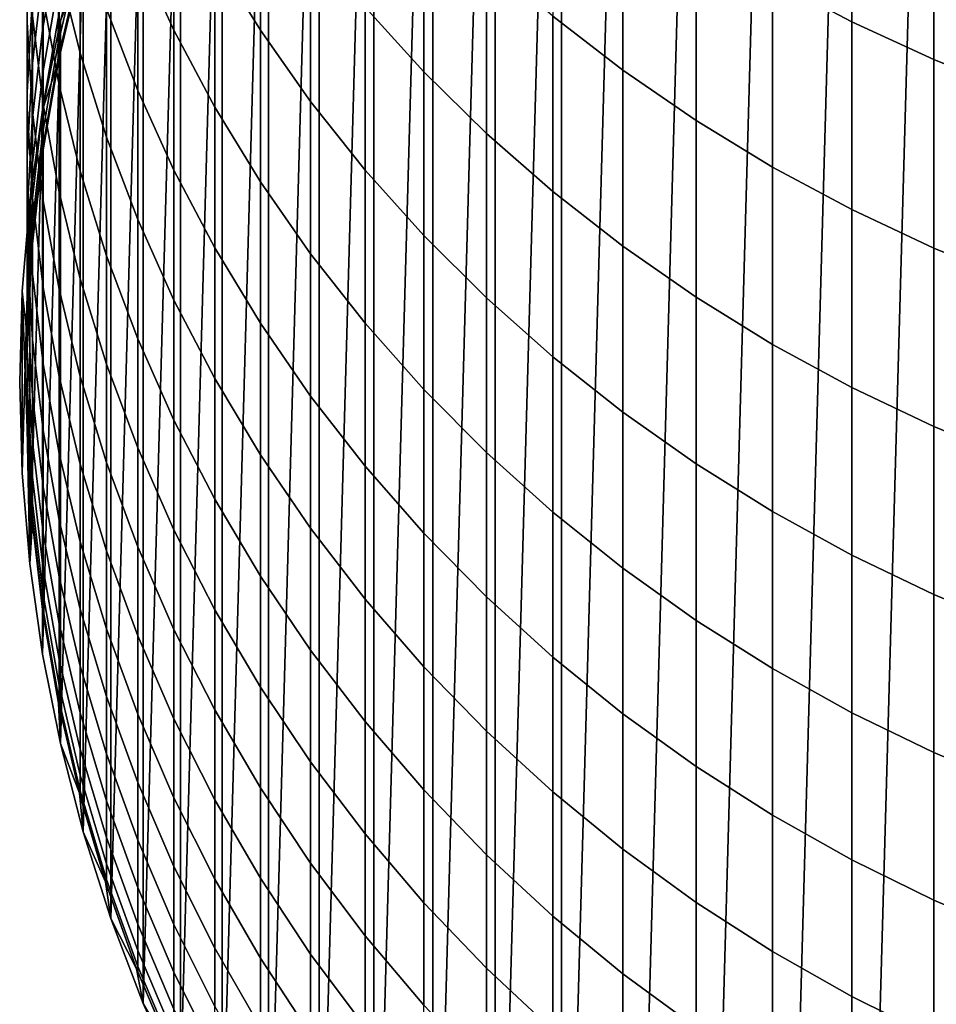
# Model space of a CAD drawing. Header units: metres. Extents: x -28 to 70, y -212 to 28.
# Tile 3 of 239: x -12 to -5.23, y -204.6 to -197.32. Entities that reach past the tile are written whole.
import ezdxf

# ---------------------------------------------------------------- set-up
doc = ezdxf.new("R2010")
doc.units = ezdxf.units.M
doc.layers.add('solid_10_261_102_XXX', color=7, linetype='CONTINUOUS')

msp = doc.modelspace()

# ---------------------------------------------------------------- linework, layer by layer
at = {"layer": 'solid_10_261_102_XXX'}
for points in [[(-5.804667, -210.502655, 254.300003), (-5.206594, -189.18837, 254.300003), (-4.592202, -188.913437, 254.300003), (-5.206594, -210.81163, 254.300003)], [(-6.38436, -210.160706, 254.300003), (-5.804667, -189.497345, 254.300003), (-5.206594, -189.18837, 254.300003), (-5.804667, -210.502655, 254.300003)], [(-6.944153, -209.786652, 254.300003), (-6.38436, -189.839294, 254.300003), (-5.804667, -189.497345, 254.300003), (-6.38436, -210.160706, 254.300003)], [(-7.481825, -209.382019, 254.300003), (-6.944153, -190.213348, 254.300003), (-6.38436, -189.839294, 254.300003), (-6.944153, -209.786652, 254.300003)], [(-7.996207, -208.947662, 254.300003), (-7.481825, -190.617981, 254.300003), (-6.944153, -190.213348, 254.300003), (-7.481825, -209.382019, 254.300003)], [(-7.996207, -208.947662, 254.300003), (-7.996207, -191.052338, 254.300003), (-7.481825, -190.617981, 254.300003)], [(-8.485281, -208.485275, 254.300003), (-8.485281, -191.514725, 254.300003), (-7.996207, -191.052338, 254.300003)], [(-7.996207, -208.947662, 254.300003), (-8.485281, -208.485275, 254.300003), (-7.996207, -191.052338, 254.300003)], [(-8.947662, -207.996201, 254.300003), (-8.947662, -192.003799, 254.300003), (-8.485281, -191.514725, 254.300003)], [(-8.485281, -208.485275, 254.300003), (-8.947662, -207.996201, 254.300003), (-8.485281, -191.514725, 254.300003)], [(-9.382021, -207.481827, 254.300003), (-9.382021, -192.518173, 254.300003), (-8.947662, -192.003799, 254.300003)], [(-8.947662, -207.996201, 254.300003), (-9.382021, -207.481827, 254.300003), (-8.947662, -192.003799, 254.300003)], [(-9.786657, -206.944153, 254.300003), (-9.786657, -193.055847, 254.300003), (-9.382021, -192.518173, 254.300003)], [(-9.382021, -207.481827, 254.300003), (-9.786657, -206.944153, 254.300003), (-9.382021, -192.518173, 254.300003)], [(-10.160706, -206.384354, 254.300003), (-10.160706, -193.615646, 254.300003), (-9.786657, -193.055847, 254.300003)], [(-9.786657, -206.944153, 254.300003), (-10.160706, -206.384354, 254.300003), (-9.786657, -193.055847, 254.300003)], [(-10.502658, -205.804672, 254.300003), (-10.502658, -194.195328, 254.300003), (-10.160706, -193.615646, 254.300003)], [(-10.160706, -206.384354, 254.300003), (-10.502658, -205.804672, 254.300003), (-10.160706, -193.615646, 254.300003)], [(-10.811626, -205.206589, 254.300003), (-10.811626, -194.793411, 254.300003), (-10.502658, -194.195328, 254.300003)], [(-10.502658, -205.804672, 254.300003), (-10.811626, -205.206589, 254.300003), (-10.502658, -194.195328, 254.300003)], [(-11.086555, -204.592209, 254.300003), (-11.086555, -195.407791, 254.300003), (-10.811626, -194.793411, 254.300003)], [(-10.811626, -205.206589, 254.300003), (-11.086555, -204.592209, 254.300003), (-10.811626, -194.793411, 254.300003)], [(-11.326592, -203.963364, 254.300003), (-11.326592, -196.036636, 254.300003), (-11.086555, -195.407791, 254.300003)], [(-11.086555, -204.592209, 254.300003), (-11.326592, -203.963364, 254.300003), (-11.086555, -195.407791, 254.300003)], [(-6.435371, -195.572296, 368.900024), (-6.435371, -197.02803, 366.269104), (-5.849443, -197.337708, 366.434967), (-5.849443, -195.877335, 369.07428)], [(-10.557803, -195.670212, 359.000153), (-10.557803, -196.855484, 356.37027), (-10.22066, -197.400482, 356.606995), (-10.22066, -196.208542, 359.251678)], [(-11.127584, -195.716995, 355.875763), (-11.127584, -196.81691, 353.245758), (-10.860441, -197.400253, 353.480408), (-10.860441, -196.293716, 356.126251)], [(-5.849443, -195.877335, 369.07428), (-5.849443, -197.337708, 366.434967), (-5.244397, -197.617355, 366.584747), (-5.244397, -196.152786, 369.231659)], [(-11.945621, -195.980225, 341.192383), (-11.945621, -196.67897, 338.560669), (-11.944586, -197.341599, 338.726959), (-11.944586, -196.638062, 341.376709)], [(-9.447371, -195.95134, 362.367065), (-9.447371, -197.228485, 359.728241), (-9.013752, -197.706772, 359.951721), (-9.013752, -196.42334, 362.603516)], [(-8.059649, -195.929443, 365.680695), (-8.059649, -197.297104, 363.041229), (-7.542284, -197.696014, 363.241058), (-7.542284, -196.322739, 365.891357)], [(-11.707903, -196.003784, 349.904022), (-11.707903, -196.940475, 347.268402), (-11.552008, -197.570206, 347.482574), (-11.552008, -196.627426, 350.135284)], [(-11.53102, -203.321976, 254.300003), (-11.53102, -196.678024, 254.300003), (-11.326592, -196.036636, 254.300003)], [(-11.326592, -203.963364, 254.300003), (-11.53102, -203.321976, 254.300003), (-11.326592, -196.036636, 254.300003)], [(-10.22066, -196.208542, 359.251678), (-10.22066, -197.400482, 356.606995), (-9.850112, -197.92691, 356.835663), (-9.850112, -196.728531, 359.494659)], [(-5.244397, -196.152786, 369.231659), (-5.244397, -197.617355, 366.584747), (-4.62221, -197.866074, 366.717987), (-4.62221, -196.397781, 369.371613)], [(-11.358356, -196.220352, 353.005768), (-11.358356, -197.241699, 350.363098), (-11.127584, -197.844589, 350.5867), (-11.127584, -196.81691, 353.245758)], [(-11.715095, -196.333527, 330.23288), (-11.715095, -196.732788, 327.595612), (-11.830687, -197.399841, 327.687286), (-11.830687, -196.997818, 330.342773)], [(-11.825533, -196.303345, 347.051727), (-11.825533, -197.162018, 344.408997), (-11.707903, -197.80484, 344.608185), (-11.707903, -196.940475, 347.268402)], [(-10.860441, -196.293716, 356.126251), (-10.860441, -197.400253, 353.480408), (-10.557803, -197.968491, 353.708984), (-10.557803, -196.855484, 356.37027)], [(-7.542284, -196.322739, 365.891357), (-7.542284, -197.696014, 363.241058), (-7.000267, -198.067825, 363.427338), (-7.000267, -196.689331, 366.087708)], [(-9.013752, -196.42334, 362.603516), (-9.013752, -197.706772, 359.951721), (-8.550674, -198.161819, 360.164337), (-8.550674, -196.872421, 362.828491)], [(-11.830687, -196.523422, 332.986267), (-11.830687, -196.997818, 330.342773), (-11.907613, -197.667557, 330.453522), (-11.907613, -197.18988, 333.115265)], [(-11.904513, -196.51384, 344.20813), (-11.904513, -197.294769, 341.560699), (-11.825533, -197.948196, 341.743805), (-11.825533, -197.162018, 344.408997)], [(-11.907613, -196.639679, 335.76297), (-11.907613, -197.18988, 333.115265), (-11.945621, -197.859558, 333.244904), (-11.945621, -197.305573, 335.910858)], [(-11.944586, -196.638062, 341.376709), (-11.944586, -197.341599, 338.726959), (-11.904513, -198.003082, 338.892944), (-11.904513, -197.294769, 341.560699)], [(-11.552008, -196.627426, 350.135284), (-11.552008, -197.570206, 347.482574), (-11.358356, -198.190475, 347.693512), (-11.358356, -197.241699, 350.363098)], [(-11.945621, -196.67897, 338.560669), (-11.945621, -197.305573, 335.910858), (-11.944586, -197.972488, 336.05899), (-11.944586, -197.341599, 338.726959)], [(-11.561213, -196.651123, 322.2388), (-11.561213, -196.831909, 319.595825), (-11.715095, -197.496536, 319.632172), (-11.715095, -197.314499, 322.293274)], [(-11.699128, -202.670273, 254.300003), (-11.699128, -197.329727, 254.300003), (-11.53102, -196.678024, 254.300003)], [(-11.699128, -197.329727, 304.299988), (-11.53102, -196.678024, 304.299988), (-11.53102, -196.678024, 254.300003), (-11.699128, -197.329727, 254.300003)], [(-11.53102, -203.321976, 254.300003), (-11.699128, -202.670273, 254.300003), (-11.53102, -196.678024, 254.300003)], [(-11.53102, -196.678024, 304.299988), (-11.699128, -197.329727, 304.299988), (-11.55742, -196.962143, 304.299988)], [(-7.000267, -196.689331, 366.087708), (-7.000267, -198.067825, 363.427338), (-6.435371, -198.411346, 363.599426), (-6.435371, -197.02803, 366.269104)], [(-11.715095, -196.732788, 327.595612), (-11.715095, -197.05986, 324.948425), (-11.830687, -197.729172, 325.021851), (-11.830687, -197.399841, 327.687286)], [(-9.850112, -196.728531, 359.494659), (-9.850112, -197.92691, 356.835663), (-9.447371, -198.43306, 357.055511), (-9.447371, -197.228485, 359.728241)], [(-11.561213, -196.831909, 319.595825), (-11.561213, -196.94043, 316.948883), (-11.715095, -197.605804, 316.967072), (-11.715095, -197.496536, 319.632172)], [(-11.127584, -196.81691, 353.245758), (-11.127584, -197.844589, 350.5867), (-10.860441, -198.434128, 350.805328), (-10.860441, -197.400253, 353.480408)], [(-10.557803, -196.855484, 356.37027), (-10.557803, -197.968491, 353.708984), (-10.22066, -198.519745, 353.930725), (-10.22066, -197.400482, 356.606995)], [(-11.561213, -196.94043, 316.948883), (-11.561213, -196.976624, 314.299988), (-11.711987, -197.626846, 314.299988), (-11.715095, -197.605804, 316.967072)], [(-11.707903, -196.940475, 347.268402), (-11.707903, -197.80484, 344.608185), (-11.552008, -198.44017, 344.805084), (-11.552008, -197.570206, 347.482574)], [(-8.550674, -196.872421, 362.828491), (-8.550674, -198.161819, 360.164337), (-8.059649, -198.592163, 360.365387), (-8.059649, -197.297104, 363.041229)], [(-11.830687, -196.997818, 330.342773), (-11.830687, -197.399841, 327.687286), (-11.907613, -198.072342, 327.779724), (-11.907613, -197.667557, 330.453522)], [(-11.55742, -196.962143, 304.299988), (-11.711966, -197.626755, 304.299988), (-11.711987, -197.626846, 314.299988), (-11.561213, -196.976624, 314.299988)], [(-11.699128, -197.329727, 304.299988), (-11.711966, -197.626755, 304.299988), (-11.55742, -196.962143, 304.299988)], [(-11.715095, -197.05986, 324.948425), (-11.715095, -197.314499, 322.293274), (-11.830687, -197.985565, 322.348389), (-11.830687, -197.729172, 325.021851)], [(-6.435371, -197.02803, 366.269104), (-6.435371, -198.411346, 363.599426), (-5.849443, -198.725433, 363.756775), (-5.849443, -197.337708, 366.434967)], [(-11.907613, -197.18988, 333.115265), (-11.907613, -197.667557, 330.453522), (-11.945621, -198.34053, 330.56485), (-11.945621, -197.859558, 333.244904)], [(-11.825533, -197.162018, 344.408997), (-11.825533, -197.948196, 341.743805), (-11.707903, -198.596207, 341.925354), (-11.707903, -197.80484, 344.608185)], [(-9.447371, -197.228485, 359.728241), (-9.447371, -198.43306, 357.055511), (-9.013752, -198.917282, 357.265839), (-9.013752, -197.706772, 359.951721)], [(-11.904513, -197.294769, 341.560699), (-11.904513, -198.003082, 338.892944), (-11.825533, -198.66127, 339.058136), (-11.825533, -197.948196, 341.743805)], [(-11.358356, -197.241699, 350.363098), (-11.358356, -198.190475, 347.693512), (-11.127584, -198.79924, 347.900543), (-11.127584, -197.844589, 350.5867)], [(-8.059649, -197.297104, 363.041229), (-8.059649, -198.592163, 360.365387), (-7.542284, -198.996384, 360.55426), (-7.542284, -197.696014, 363.241058)], [(-11.945621, -197.305573, 335.910858), (-11.945621, -197.859558, 333.244904), (-11.944586, -198.530273, 333.374756), (-11.944586, -197.972488, 336.05899)], [(-11.944586, -197.341599, 338.726959), (-11.944586, -197.972488, 336.05899), (-11.904513, -198.63826, 336.206848), (-11.904513, -198.003082, 338.892944)], [(-11.715095, -197.314499, 322.293274), (-11.715095, -197.496536, 319.632172), (-11.830687, -198.168854, 319.668945), (-11.830687, -197.985565, 322.348389)], [(-11.83047, -202.009949, 254.300003), (-11.83047, -197.990051, 254.300003), (-11.699128, -197.329727, 254.300003)], [(-11.83047, -197.990051, 304.299988), (-11.699128, -197.329727, 304.299988), (-11.699128, -197.329727, 254.300003), (-11.83047, -197.990051, 254.300003)], [(-11.699128, -202.670273, 254.300003), (-11.83047, -202.009949, 254.300003), (-11.699128, -197.329727, 254.300003)], [(-11.699128, -197.329727, 304.299988), (-11.83047, -197.990051, 304.299988), (-11.711966, -197.626755, 304.299988)], [(-5.849443, -197.337708, 366.434967), (-5.849443, -198.725433, 363.756775), (-5.244397, -199.009079, 363.898865), (-5.244397, -197.617355, 366.584747)], [(-11.830687, -197.399841, 327.687286), (-11.830687, -197.729172, 325.021851), (-11.907613, -198.403946, 325.095886), (-11.907613, -198.072342, 327.779724)], [(-10.860441, -197.400253, 353.480408), (-10.860441, -198.434128, 350.805328), (-10.557803, -199.008392, 351.018311), (-10.557803, -197.968491, 353.708984)], [(-10.22066, -197.400482, 356.606995), (-10.22066, -198.519745, 353.930725), (-9.850112, -199.052231, 354.144928), (-9.850112, -197.92691, 356.835663)], [(-11.715095, -197.496536, 319.632172), (-11.715095, -197.605804, 316.967072), (-11.830687, -198.27887, 316.985474), (-11.830687, -198.168854, 319.668945)], [(-11.552008, -197.570206, 347.482574), (-11.552008, -198.44017, 344.805084), (-11.358356, -199.065964, 344.998993), (-11.358356, -198.190475, 347.693512)], [(-11.907613, -197.667557, 330.453522), (-11.907613, -198.072342, 327.779724), (-11.945621, -198.748108, 327.87262), (-11.945621, -198.34053, 330.56485)], [(-11.715095, -197.605804, 316.967072), (-11.715095, -197.642227, 314.299988), (-11.828366, -198.299332, 314.299988), (-11.830687, -198.27887, 316.985474)], [(-11.83047, -197.990051, 304.299988), (-11.82837, -198.299362, 304.299988), (-11.711966, -197.626755, 304.299988)], [(-11.711966, -197.626755, 304.299988), (-11.82837, -198.299362, 304.299988), (-11.715095, -197.642227, 314.299988), (-11.711987, -197.626846, 314.299988)], [(-11.82837, -198.299362, 304.299988), (-11.828366, -198.299332, 314.299988), (-11.715095, -197.642227, 314.299988)], [(-11.711987, -197.626846, 314.299988), (-11.715095, -197.642227, 314.299988), (-11.715095, -197.605804, 316.967072)], [(-5.244397, -197.617355, 366.584747), (-5.244397, -199.009079, 363.898865), (-4.62221, -199.261353, 364.025238), (-4.62221, -197.866074, 366.717987)], [(-11.830687, -197.729172, 325.021851), (-11.830687, -197.985565, 322.348389), (-11.907613, -198.662125, 322.403961), (-11.907613, -198.403946, 325.095886)], [(-9.013752, -197.706772, 359.951721), (-9.013752, -198.917282, 357.265839), (-8.550674, -199.377975, 357.465942), (-8.550674, -198.161819, 360.164337)], [(-7.542284, -197.696014, 363.241058), (-7.542284, -198.996384, 360.55426), (-7.000267, -199.373138, 360.730286), (-7.000267, -198.067825, 363.427338)], [(-11.707903, -197.80484, 344.608185), (-11.707903, -198.596207, 341.925354), (-11.552008, -199.236679, 342.104828), (-11.552008, -198.44017, 344.805084)], [(-11.945621, -197.859558, 333.244904), (-11.945621, -198.34053, 330.56485), (-11.944586, -199.014542, 330.6763), (-11.944586, -198.530273, 333.374756)], [(-11.127584, -197.844589, 350.5867), (-11.127584, -198.79924, 347.900543), (-10.860441, -199.394531, 348.102997), (-10.860441, -198.434128, 350.805328)], [(-11.825533, -197.948196, 341.743805), (-11.825533, -198.66127, 339.058136), (-11.707903, -199.313995, 339.221924), (-11.707903, -198.596207, 341.925354)], [(-9.850112, -197.92691, 356.835663), (-9.850112, -199.052231, 354.144928), (-9.447371, -199.564194, 354.350891), (-9.447371, -198.43306, 357.055511)], [(-11.944586, -197.972488, 336.05899), (-11.944586, -198.530273, 333.374756), (-11.904513, -199.199844, 333.504395), (-11.904513, -198.63826, 336.206848)], [(-11.92454, -201.343643, 254.300003), (-11.92454, -198.656357, 254.300003), (-11.83047, -197.990051, 254.300003)], [(-11.92454, -198.656357, 304.299988), (-11.83047, -197.990051, 304.299988), (-11.83047, -197.990051, 254.300003), (-11.92454, -198.656357, 254.300003)], [(-11.83047, -202.009949, 254.300003), (-11.92454, -201.343643, 254.300003), (-11.83047, -197.990051, 254.300003)], [(-11.92454, -198.656357, 304.299988), (-11.906155, -198.97731, 304.299988), (-11.82837, -198.299362, 304.299988), (-11.83047, -197.990051, 304.299988)], [(-11.830687, -197.985565, 322.348389), (-11.830687, -198.168854, 319.668945), (-11.907613, -198.846664, 319.705994), (-11.907613, -198.662125, 322.403961)], [(-11.904513, -198.003082, 338.892944), (-11.904513, -198.63826, 336.206848), (-11.825533, -199.30072, 336.353973), (-11.825533, -198.66127, 339.058136)], [(-10.557803, -197.968491, 353.708984), (-10.557803, -199.008392, 351.018311), (-10.22066, -199.565491, 351.224915), (-10.22066, -198.519745, 353.930725)], [(-11.907613, -198.072342, 327.779724), (-11.907613, -198.403946, 325.095886), (-11.945621, -199.081985, 325.170258), (-11.945621, -198.748108, 327.87262)], [(-7.000267, -198.067825, 363.427338), (-7.000267, -199.373138, 360.730286), (-6.435371, -199.721237, 360.892944), (-6.435371, -198.411346, 363.599426)], [(-11.830687, -198.168854, 319.668945), (-11.830687, -198.27887, 316.985474), (-11.907613, -198.957443, 317.003998), (-11.907613, -198.846664, 319.705994)], [(-8.550674, -198.161819, 360.164337), (-8.550674, -199.377975, 357.465942), (-8.059649, -199.813644, 357.655182), (-8.059649, -198.592163, 360.365387)], [(-11.358356, -198.190475, 347.693512), (-11.358356, -199.065964, 344.998993), (-11.127584, -199.680176, 345.189331), (-11.127584, -198.79924, 347.900543)], [(-11.830687, -198.27887, 316.985474), (-11.830687, -198.315552, 314.299988), (-11.906164, -198.977371, 314.299988), (-11.907613, -198.957443, 317.003998)], [(-11.82837, -198.299362, 304.299988), (-11.906155, -198.97731, 304.299988), (-11.906164, -198.977371, 314.299988), (-11.830687, -198.315552, 314.299988)], [(-11.828366, -198.299332, 314.299988), (-11.830687, -198.315552, 314.299988), (-11.830687, -198.27887, 316.985474)], [(-11.82837, -198.299362, 304.299988), (-11.830687, -198.315552, 314.299988), (-11.828366, -198.299332, 314.299988)], [(-11.945621, -198.34053, 330.56485), (-11.945621, -198.748108, 327.87262), (-11.944586, -199.424911, 327.965637), (-11.944586, -199.014542, 330.6763)], [(-11.907613, -198.403946, 325.095886), (-11.907613, -198.662125, 322.403961), (-11.945621, -199.341934, 322.459808), (-11.945621, -199.081985, 325.170258)], [(-11.552008, -198.44017, 344.805084), (-11.552008, -199.236679, 342.104828), (-11.358356, -199.867538, 342.281586), (-11.358356, -199.065964, 344.998993)], [(-10.860441, -198.434128, 350.805328), (-10.860441, -199.394531, 348.102997), (-10.557803, -199.974396, 348.300201), (-10.557803, -199.008392, 351.018311)], [(-9.447371, -198.43306, 357.055511), (-9.447371, -199.564194, 354.350891), (-9.013752, -200.05397, 354.547913), (-9.013752, -198.917282, 357.265839)], [(-6.435371, -198.411346, 363.599426), (-6.435371, -199.721237, 360.892944), (-5.849443, -200.039505, 361.041626), (-5.849443, -198.725433, 363.756775)], [(-11.944586, -198.530273, 333.374756), (-11.944586, -199.014542, 330.6763), (-11.904513, -199.687393, 330.787598), (-11.904513, -199.199844, 333.504395)], [(-10.22066, -198.519745, 353.930725), (-10.22066, -199.565491, 351.224915), (-9.850112, -200.103622, 351.424469), (-9.850112, -199.052231, 354.144928)], [(-11.707903, -198.596207, 341.925354), (-11.707903, -199.313995, 339.221924), (-11.552008, -199.959137, 339.38382), (-11.552008, -199.236679, 342.104828)], [(-8.059649, -198.592163, 360.365387), (-8.059649, -199.813644, 357.655182), (-7.542284, -200.22287, 357.832947), (-7.542284, -198.996384, 360.55426)], [(-11.981125, -200.672775, 254.300003), (-11.981125, -199.327225, 254.300003), (-11.92454, -198.656357, 254.300003)], [(-11.981125, -199.327225, 304.299988), (-11.92454, -198.656357, 304.299988), (-11.92454, -198.656357, 254.300003), (-11.981125, -199.327225, 254.300003)], [(-11.92454, -201.343643, 254.300003), (-11.981125, -200.672775, 254.300003), (-11.92454, -198.656357, 254.300003)], [(-11.981125, -199.327225, 304.299988), (-11.945126, -199.658768, 304.299988), (-11.906155, -198.97731, 304.299988), (-11.92454, -198.656357, 304.299988)], [(-11.907613, -198.662125, 322.403961), (-11.907613, -198.846664, 319.705994), (-11.945621, -199.527756, 319.743256), (-11.945621, -199.341934, 322.459808)], [(-11.904513, -198.63826, 336.206848), (-11.904513, -199.199844, 333.504395), (-11.825533, -199.866058, 333.633362), (-11.825533, -199.30072, 336.353973)], [(-11.825533, -198.66127, 339.058136), (-11.825533, -199.30072, 336.353973), (-11.707903, -199.957672, 336.499878), (-11.707903, -199.313995, 339.221924)], [(-11.945621, -198.748108, 327.87262), (-11.945621, -199.081985, 325.170258), (-11.944586, -199.761093, 325.244781), (-11.944586, -199.424911, 327.965637)], [(-5.849443, -198.725433, 363.756775), (-5.849443, -200.039505, 361.041626), (-5.244397, -200.32692, 361.175934), (-5.244397, -199.009079, 363.898865)], [(-11.127584, -198.79924, 347.900543), (-11.127584, -199.680176, 345.189331), (-10.860441, -200.280762, 345.375427), (-10.860441, -199.394531, 348.102997)], [(-11.907613, -198.846664, 319.705994), (-11.907613, -198.957443, 317.003998), (-11.945621, -199.639297, 317.022644), (-11.945621, -199.527756, 319.743256)], [(-11.907613, -198.957443, 317.003998), (-11.907613, -198.994385, 314.299988), (-11.945127, -199.658752, 314.299988), (-11.945621, -199.639297, 317.022644)], [(-11.906155, -198.97731, 304.299988), (-11.945126, -199.658768, 304.299988), (-11.907613, -198.994385, 314.299988), (-11.906164, -198.977371, 314.299988)], [(-11.906164, -198.977371, 314.299988), (-11.907613, -198.994385, 314.299988), (-11.907613, -198.957443, 317.003998)], [(-9.013752, -198.917282, 357.265839), (-9.013752, -200.05397, 354.547913), (-8.550674, -200.519958, 354.735352), (-8.550674, -199.377975, 357.465942)], [(-11.945126, -199.658768, 304.299988), (-11.945127, -199.658752, 314.299988), (-11.907613, -198.994385, 314.299988)], [(-11.944586, -199.014542, 330.6763), (-11.944586, -199.424911, 327.965637), (-11.904513, -200.100555, 328.058502), (-11.904513, -199.687393, 330.787598)], [(-10.557803, -199.008392, 351.018311), (-10.557803, -199.974396, 348.300201), (-10.22066, -200.536942, 348.491516), (-10.22066, -199.565491, 351.224915)], [(-7.542284, -198.996384, 360.55426), (-7.542284, -200.22287, 357.832947), (-7.000267, -200.604294, 357.998627), (-7.000267, -199.373138, 360.730286)], [(-5.244397, -199.009079, 363.898865), (-5.244397, -200.32692, 361.175934), (-4.62221, -200.58255, 361.29538), (-4.62221, -199.261353, 364.025238)], [(-11.945621, -199.081985, 325.170258), (-11.945621, -199.341934, 322.459808), (-11.944586, -200.022827, 322.515717), (-11.944586, -199.761093, 325.244781)], [(-11.358356, -199.065964, 344.998993), (-11.358356, -199.867538, 342.281586), (-11.127584, -200.48671, 342.455048), (-11.127584, -199.680176, 345.189331)], [(-9.850112, -199.052231, 354.144928), (-9.850112, -200.103622, 351.424469), (-9.447371, -200.621033, 351.616364), (-9.447371, -199.564194, 354.350891)], [(-11.904513, -199.199844, 333.504395), (-11.904513, -199.687393, 330.787598), (-11.825533, -200.356888, 330.898315), (-11.825533, -199.866058, 333.633362)], [(-11.552008, -199.236679, 342.104828), (-11.552008, -199.959137, 339.38382), (-11.358356, -200.594589, 339.543274), (-11.358356, -199.867538, 342.281586)], [(-11.981125, -200.672775, 254.300003), (-12, -200, 254.300003), (-11.981125, -199.327225, 254.300003)], [(-12, -200, 304.299988), (-11.981125, -199.327225, 304.299988), (-11.981125, -199.327225, 254.300003), (-12, -200, 254.300003)], [(-11.981125, -199.327225, 304.299988), (-12, -200, 304.299988), (-11.981125, -200.672775, 304.299988)], [(-11.981125, -199.327225, 304.299988), (-11.945126, -200.341232, 304.299988), (-11.945126, -199.658768, 304.299988)], [(-11.981125, -200.672775, 304.299988), (-11.92454, -201.343643, 304.299988), (-11.945126, -200.341232, 304.299988), (-11.981125, -199.327225, 304.299988)], [(-11.825533, -199.30072, 336.353973), (-11.825533, -199.866058, 333.633362), (-11.707903, -200.526764, 333.761261), (-11.707903, -199.957672, 336.499878)], [(-11.707903, -199.313995, 339.221924), (-11.707903, -199.957672, 336.499878), (-11.552008, -200.60701, 336.644073), (-11.552008, -199.959137, 339.38382)], [(-11.945621, -199.341934, 322.459808), (-11.945621, -199.527756, 319.743256), (-11.944586, -200.209915, 319.780548), (-11.944586, -200.022827, 322.515717)], [(-10.860441, -199.394531, 348.102997), (-10.860441, -200.280762, 345.375427), (-10.557803, -200.865799, 345.556732), (-10.557803, -199.974396, 348.300201)], [(-8.550674, -199.377975, 357.465942), (-8.550674, -200.519958, 354.735352), (-8.059649, -200.960648, 354.912628), (-8.059649, -199.813644, 357.655182)], [(-7.000267, -199.373138, 360.730286), (-7.000267, -200.604294, 357.998627), (-6.435371, -200.956696, 358.151672), (-6.435371, -199.721237, 360.892944)], [(-11.944586, -199.424911, 327.965637), (-11.944586, -199.761093, 325.244781), (-11.904513, -200.439011, 325.319153), (-11.904513, -200.100555, 328.058502)], [(-11.945621, -199.527756, 319.743256), (-11.945621, -199.639297, 317.022644), (-11.944586, -200.32222, 317.04129), (-11.944586, -200.209915, 319.780548)], [(-10.22066, -199.565491, 351.224915), (-10.22066, -200.536942, 348.491516), (-9.850112, -201.080322, 348.676331), (-9.850112, -200.103622, 351.424469)], [(-9.447371, -199.564194, 354.350891), (-9.447371, -200.621033, 351.616364), (-9.013752, -201.116013, 351.799927), (-9.013752, -200.05397, 354.547913)], [(-11.945621, -199.639297, 317.022644), (-11.945621, -199.676498, 314.299988), (-11.945127, -200.341248, 314.299988), (-11.944586, -200.32222, 317.04129)], [(-11.945127, -199.658752, 314.299988), (-11.945621, -199.676498, 314.299988), (-11.945621, -199.639297, 317.022644)], [(-11.945126, -199.658768, 304.299988), (-11.945126, -200.341232, 304.299988), (-11.945621, -199.676498, 314.299988), (-11.945127, -199.658752, 314.299988)], [(-11.945126, -200.341232, 304.299988), (-11.945127, -200.341248, 314.299988), (-11.945621, -199.676498, 314.299988)], [(-11.904513, -199.687393, 330.787598), (-11.904513, -200.100555, 328.058502), (-11.825533, -200.772827, 328.150909), (-11.825533, -200.356888, 330.898315)], [(-11.127584, -199.680176, 345.189331), (-11.127584, -200.48671, 342.455048), (-10.860441, -201.092163, 342.624695), (-10.860441, -200.280762, 345.375427)], [(-11.944586, -199.761093, 325.244781), (-11.944586, -200.022827, 322.515717), (-11.904513, -200.70253, 322.571564), (-11.904513, -200.439011, 325.319153)], [(-6.435371, -199.721237, 360.892944), (-6.435371, -200.956696, 358.151672), (-5.849443, -201.278915, 358.291656), (-5.849443, -200.039505, 361.041626)], [(-8.059649, -199.813644, 357.655182), (-8.059649, -200.960648, 354.912628), (-7.542284, -201.374557, 355.079132), (-7.542284, -200.22287, 357.832947)], [(-11.825533, -199.866058, 333.633362), (-11.825533, -200.356888, 330.898315), (-11.707903, -201.020844, 331.008148), (-11.707903, -200.526764, 333.761261)], [(-11.358356, -199.867538, 342.281586), (-11.358356, -200.594589, 339.543274), (-11.127584, -201.218262, 339.699768), (-11.127584, -200.48671, 342.455048)], [(-11.707903, -199.957672, 336.499878), (-11.707903, -200.526764, 333.761261), (-11.552008, -201.179794, 333.887695), (-11.552008, -200.60701, 336.644073)], [(-11.552008, -199.959137, 339.38382), (-11.552008, -200.60701, 336.644073), (-11.358356, -201.246567, 336.786133), (-11.358356, -200.594589, 339.543274)], [(-10.557803, -199.974396, 348.300201), (-10.557803, -200.865799, 345.556732), (-10.22066, -201.433365, 345.732605), (-10.22066, -200.536942, 348.491516)], [(-11.981125, -200.672775, 304.299988), (-12, -200, 304.299988), (-12, -200, 254.300003), (-11.981125, -200.672775, 254.300003)], [(-11.944586, -200.022827, 322.515717), (-11.944586, -200.209915, 319.780548), (-11.904513, -200.890884, 319.81781), (-11.904513, -200.70253, 322.571564)], [(-9.013752, -200.05397, 354.547913), (-9.013752, -201.116013, 351.799927), (-8.550674, -201.586945, 351.974579), (-8.550674, -200.519958, 354.735352)], [(-5.849443, -200.039505, 361.041626), (-5.849443, -201.278915, 358.291656), (-5.244397, -201.569901, 358.41803), (-5.244397, -200.32692, 361.175934)], [(-11.904513, -200.100555, 328.058502), (-11.904513, -200.439011, 325.319153), (-11.825533, -201.113556, 325.393158), (-11.825533, -200.772827, 328.150909)], [(-9.850112, -200.103622, 351.424469), (-9.850112, -201.080322, 348.676331), (-9.447371, -201.602783, 348.854004), (-9.447371, -200.621033, 351.616364)], [(-11.944586, -200.209915, 319.780548), (-11.944586, -200.32222, 317.04129), (-11.904513, -201.003967, 317.059937), (-11.904513, -200.890884, 319.81781)], [(-10.860441, -200.280762, 345.375427), (-10.860441, -201.092163, 342.624695), (-10.557803, -201.681946, 342.789948), (-10.557803, -200.865799, 345.556732)], [(-7.542284, -200.22287, 357.832947), (-7.542284, -201.374557, 355.079132), (-7.000267, -201.760376, 355.234314), (-7.000267, -200.604294, 357.998627)], [(-11.945127, -200.341248, 314.299988), (-11.944586, -200.359665, 314.299988), (-11.944586, -200.32222, 317.04129)], [(-11.945126, -200.341232, 304.299988), (-11.906155, -201.02269, 304.299988), (-11.944586, -200.359665, 314.299988), (-11.945127, -200.341248, 314.299988)], [(-11.92454, -201.343643, 304.299988), (-11.906155, -201.02269, 304.299988), (-11.945126, -200.341232, 304.299988)], [(-11.944586, -200.32222, 317.04129), (-11.944586, -200.359665, 314.299988), (-11.906164, -201.022629, 314.299988), (-11.904513, -201.003967, 317.059937)], [(-11.906155, -201.02269, 304.299988), (-11.906164, -201.022629, 314.299988), (-11.944586, -200.359665, 314.299988)], [(-11.825533, -200.356888, 330.898315), (-11.825533, -200.772827, 328.150909), (-11.707903, -201.439529, 328.242554), (-11.707903, -201.020844, 331.008148)], [(-5.244397, -200.32692, 361.175934), (-5.244397, -201.569901, 358.41803), (-4.62221, -201.82869, 358.530426), (-4.62221, -200.58255, 361.29538)], [(-11.904513, -200.439011, 325.319153), (-11.904513, -200.70253, 322.571564), (-11.825533, -201.378845, 322.627106), (-11.825533, -201.113556, 325.393158)], [(-11.127584, -200.48671, 342.455048), (-11.127584, -201.218262, 339.699768), (-10.860441, -201.82814, 339.852814), (-10.860441, -201.092163, 342.624695)], [(-11.707903, -200.526764, 333.761261), (-11.707903, -201.020844, 331.008148), (-11.552008, -201.677078, 331.116669), (-11.552008, -201.179794, 333.887695)], [(-10.22066, -200.536942, 348.491516), (-10.22066, -201.433365, 345.732605), (-9.850112, -201.981598, 345.902496), (-9.850112, -201.080322, 348.676331)], [(-8.550674, -200.519958, 354.735352), (-8.550674, -201.586945, 351.974579), (-8.059649, -202.032303, 352.13974), (-8.059649, -200.960648, 354.912628)], [(-11.552008, -200.60701, 336.644073), (-11.552008, -201.179794, 333.887695), (-11.358356, -201.822998, 334.012207), (-11.358356, -201.246567, 336.786133)], [(-11.358356, -200.594589, 339.543274), (-11.358356, -201.246567, 336.786133), (-11.127584, -201.874298, 336.925537), (-11.127584, -201.218262, 339.699768)], [(-9.447371, -200.621033, 351.616364), (-9.447371, -201.602783, 348.854004), (-9.013752, -202.102585, 349.023987), (-9.013752, -201.116013, 351.799927)], [(-7.000267, -200.604294, 357.998627), (-7.000267, -201.760376, 355.234314), (-6.435371, -202.116837, 355.377716), (-6.435371, -200.956696, 358.151672)], [(-11.92454, -201.343643, 304.299988), (-11.981125, -200.672775, 304.299988), (-11.981125, -200.672775, 254.300003), (-11.92454, -201.343643, 254.300003)], [(-11.904513, -200.70253, 322.571564), (-11.904513, -200.890884, 319.81781), (-11.825533, -201.568466, 319.854858), (-11.825533, -201.378845, 322.627106)], [(-11.825533, -200.772827, 328.150909), (-11.825533, -201.113556, 325.393158), (-11.707903, -201.782516, 325.466553), (-11.707903, -201.439529, 328.242554)], [(-10.557803, -200.865799, 345.556732), (-10.557803, -201.681946, 342.789948), (-10.22066, -202.254089, 342.950256), (-10.22066, -201.433365, 345.732605)], [(-11.904513, -200.890884, 319.81781), (-11.904513, -201.003967, 317.059937), (-11.825533, -201.682297, 317.078461), (-11.825533, -201.568466, 319.854858)], [(-11.906164, -201.022629, 314.299988), (-11.904513, -201.041656, 314.299988), (-11.904513, -201.003967, 317.059937)], [(-11.904513, -201.003967, 317.059937), (-11.904513, -201.041656, 314.299988), (-11.828366, -201.700668, 314.299988), (-11.825533, -201.682297, 317.078461)], [(-8.059649, -200.960648, 354.912628), (-8.059649, -202.032303, 352.13974), (-7.542284, -202.450607, 352.294891), (-7.542284, -201.374557, 355.079132)], [(-6.435371, -200.956696, 358.151672), (-6.435371, -202.116837, 355.377716), (-5.849443, -202.442749, 355.50882), (-5.849443, -201.278915, 358.291656)], [(-11.92454, -201.343643, 304.299988), (-11.83047, -202.009949, 304.299988), (-11.82837, -201.700638, 304.299988), (-11.906155, -201.02269, 304.299988)], [(-11.906155, -201.02269, 304.299988), (-11.904513, -201.041656, 314.299988), (-11.906164, -201.022629, 314.299988)], [(-11.906155, -201.02269, 304.299988), (-11.82837, -201.700638, 304.299988), (-11.828366, -201.700668, 314.299988), (-11.904513, -201.041656, 314.299988)], [(-11.707903, -201.020844, 331.008148), (-11.707903, -201.439529, 328.242554), (-11.552008, -202.09848, 328.333099), (-11.552008, -201.677078, 331.116669)], [(-9.850112, -201.080322, 348.676331), (-9.850112, -201.981598, 345.902496), (-9.447371, -202.508698, 346.065857), (-9.447371, -201.602783, 348.854004)], [(-11.825533, -201.113556, 325.393158), (-11.825533, -201.378845, 322.627106), (-11.707903, -202.049545, 322.68219), (-11.707903, -201.782516, 325.466553)], [(-10.860441, -201.092163, 342.624695), (-10.860441, -201.82814, 339.852814), (-10.557803, -202.422195, 340.001892), (-10.557803, -201.681946, 342.789948)], [(-9.013752, -201.116013, 351.799927), (-9.013752, -202.102585, 349.023987), (-8.550674, -202.57811, 349.185699), (-8.550674, -201.586945, 351.974579)], [(-11.552008, -201.179794, 333.887695), (-11.552008, -201.677078, 331.116669), (-11.358356, -202.323441, 331.223572), (-11.358356, -201.822998, 334.012207)], [(-11.127584, -201.218262, 339.699768), (-11.127584, -201.874298, 336.925537), (-10.860441, -202.488113, 337.061859), (-10.860441, -201.82814, 339.852814)], [(-11.358356, -201.246567, 336.786133), (-11.358356, -201.822998, 334.012207), (-11.127584, -202.454285, 334.13443), (-11.127584, -201.874298, 336.925537)], [(-5.849443, -201.278915, 358.291656), (-5.849443, -202.442749, 355.50882), (-5.244397, -202.737076, 355.627197), (-5.244397, -201.569901, 358.41803)], [(-11.83047, -202.009949, 304.299988), (-11.92454, -201.343643, 304.299988), (-11.92454, -201.343643, 254.300003), (-11.83047, -202.009949, 254.300003)], [(-7.542284, -201.374557, 355.079132), (-7.542284, -202.450607, 352.294891), (-7.000267, -202.84053, 352.439484), (-7.000267, -201.760376, 355.234314)], [(-11.825533, -201.378845, 322.627106), (-11.825533, -201.568466, 319.854858), (-11.707903, -202.240433, 319.891602), (-11.707903, -202.049545, 322.68219)], [(-11.707903, -201.439529, 328.242554), (-11.707903, -201.782516, 325.466553), (-11.552008, -202.443695, 325.539062), (-11.552008, -202.09848, 328.333099)], [(-10.22066, -201.433365, 345.732605), (-10.22066, -202.254089, 342.950256), (-9.850112, -202.806763, 343.105103), (-9.850112, -201.981598, 345.902496)], [(-11.825533, -201.568466, 319.854858), (-11.825533, -201.682297, 317.078461), (-11.707903, -202.355011, 317.096863), (-11.707903, -202.240433, 319.891602)], [(-8.550674, -201.586945, 351.974579), (-8.550674, -202.57811, 349.185699), (-8.059649, -203.027817, 349.338623), (-8.059649, -202.032303, 352.13974)], [(-5.244397, -201.569901, 358.41803), (-5.244397, -202.737076, 355.627197), (-4.62221, -202.99884, 355.732513), (-4.62221, -201.82869, 358.530426)], [(-9.447371, -201.602783, 348.854004), (-9.447371, -202.508698, 346.065857), (-9.013752, -203.01297, 346.222107), (-9.013752, -202.102585, 349.023987)], [(-11.83047, -202.009949, 304.299988), (-11.699128, -202.670273, 304.299988), (-11.711966, -202.373245, 304.299988), (-11.82837, -201.700638, 304.299988)], [(-11.82837, -201.700638, 304.299988), (-11.711966, -202.373245, 304.299988), (-11.825533, -201.720261, 314.299988), (-11.828366, -201.700668, 314.299988)], [(-11.828366, -201.700668, 314.299988), (-11.825533, -201.720261, 314.299988), (-11.825533, -201.682297, 317.078461)], [(-11.825533, -201.682297, 317.078461), (-11.825533, -201.720261, 314.299988), (-11.711987, -202.373154, 314.299988), (-11.707903, -202.355011, 317.096863)], [(-11.711966, -202.373245, 304.299988), (-11.711987, -202.373154, 314.299988), (-11.825533, -201.720261, 314.299988)], [(-11.552008, -201.677078, 331.116669), (-11.552008, -202.09848, 328.333099), (-11.358356, -202.747528, 328.422333), (-11.358356, -202.323441, 331.223572)], [(-10.557803, -201.681946, 342.789948), (-10.557803, -202.422195, 340.001892), (-10.22066, -202.99852, 340.146515), (-10.22066, -202.254089, 342.950256)], [(-11.707903, -201.782516, 325.466553), (-11.707903, -202.049545, 322.68219), (-11.552008, -202.712463, 322.736664), (-11.552008, -202.443695, 325.539062)], [(-7.000267, -201.760376, 355.234314), (-7.000267, -202.84053, 352.439484), (-6.435371, -203.20076, 352.57309), (-6.435371, -202.116837, 355.377716)], [(-11.358356, -201.822998, 334.012207), (-11.358356, -202.323441, 331.223572), (-11.127584, -202.95784, 331.328491), (-11.127584, -202.454285, 334.13443)], [(-11.127584, -201.874298, 336.925537), (-11.127584, -202.454285, 334.13443), (-10.860441, -203.071609, 334.253937), (-10.860441, -202.488113, 337.061859)], [(-10.860441, -201.82814, 339.852814), (-10.860441, -202.488113, 337.061859), (-10.557803, -203.086029, 337.194672), (-10.557803, -202.422195, 340.001892)], [(-11.699128, -202.670273, 304.299988), (-11.83047, -202.009949, 304.299988), (-11.83047, -202.009949, 254.300003), (-11.699128, -202.670273, 254.300003)], [(-9.850112, -201.981598, 345.902496), (-9.850112, -202.806763, 343.105103), (-9.447371, -203.338135, 343.253998), (-9.447371, -202.508698, 346.065857)], [(-8.059649, -202.032303, 352.13974), (-8.059649, -203.027817, 349.338623), (-7.542284, -203.450211, 349.4823), (-7.542284, -202.450607, 352.294891)], [(-11.707903, -202.049545, 322.68219), (-11.707903, -202.240433, 319.891602), (-11.552008, -202.904587, 319.927948), (-11.552008, -202.712463, 322.736664)], [(-11.552008, -202.09848, 328.333099), (-11.552008, -202.443695, 325.539062), (-11.358356, -203.09494, 325.610535), (-11.358356, -202.747528, 328.422333)], [(-9.013752, -202.102585, 349.023987), (-9.013752, -203.01297, 346.222107), (-8.550674, -203.492737, 346.370789), (-8.550674, -202.57811, 349.185699)], [(-6.435371, -202.116837, 355.377716), (-6.435371, -203.20076, 352.57309), (-5.849443, -203.530136, 352.695221), (-5.849443, -202.442749, 355.50882)], [(-11.707903, -202.240433, 319.891602), (-11.707903, -202.355011, 317.096863), (-11.552008, -203.019913, 317.115021), (-11.552008, -202.904587, 319.927948)], [(-11.358356, -202.323441, 331.223572), (-11.358356, -202.747528, 328.422333), (-11.127584, -203.384552, 328.509888), (-11.127584, -202.95784, 331.328491)], [(-10.22066, -202.254089, 342.950256), (-10.22066, -202.99852, 340.146515), (-9.850112, -203.555206, 340.286224), (-9.850112, -202.806763, 343.105103)], [(-11.711987, -202.373154, 314.299988), (-11.707903, -202.393219, 314.299988), (-11.707903, -202.355011, 317.096863)], [(-11.711966, -202.373245, 304.299988), (-11.707903, -202.393219, 314.299988), (-11.711987, -202.373154, 314.299988)], [(-11.711966, -202.373245, 304.299988), (-11.55742, -203.037857, 304.299988), (-11.557405, -203.037903, 314.299988), (-11.707903, -202.393219, 314.299988)], [(-11.699128, -202.670273, 304.299988), (-11.55742, -203.037857, 304.299988), (-11.711966, -202.373245, 304.299988)], [(-11.707903, -202.355011, 317.096863), (-11.707903, -202.393219, 314.299988), (-11.557405, -203.037903, 314.299988), (-11.552008, -203.019913, 317.115021)], [(-11.552008, -202.443695, 325.539062), (-11.552008, -202.712463, 322.736664), (-11.358356, -203.365417, 322.790283), (-11.358356, -203.09494, 325.610535)], [(-11.127584, -202.454285, 334.13443), (-11.127584, -202.95784, 331.328491), (-10.860441, -203.578186, 331.431122), (-10.860441, -203.071609, 334.253937)], [(-10.557803, -202.422195, 340.001892), (-10.557803, -203.086029, 337.194672), (-10.22066, -203.666077, 337.323486), (-10.22066, -202.99852, 340.146515)], [(-7.542284, -202.450607, 352.294891), (-7.542284, -203.450211, 349.4823), (-7.000267, -203.843933, 349.61618), (-7.000267, -202.84053, 352.439484)], [(-5.849443, -202.442749, 355.50882), (-5.849443, -203.530136, 352.695221), (-5.244397, -203.827591, 352.805542), (-5.244397, -202.737076, 355.627197)], [(-10.860441, -202.488113, 337.061859), (-10.860441, -203.071609, 334.253937), (-10.557803, -203.672928, 334.370331), (-10.557803, -203.086029, 337.194672)], [(-9.447371, -202.508698, 346.065857), (-9.447371, -203.338135, 343.253998), (-9.013752, -203.846481, 343.396423), (-9.013752, -203.01297, 346.222107)], [(-8.550674, -202.57811, 349.185699), (-8.550674, -203.492737, 346.370789), (-8.059649, -203.946442, 346.511383), (-8.059649, -203.027817, 349.338623)], [(-11.53102, -203.321976, 304.299988), (-11.699128, -202.670273, 304.299988), (-11.699128, -202.670273, 254.300003), (-11.53102, -203.321976, 254.300003)], [(-11.699128, -202.670273, 304.299988), (-11.53102, -203.321976, 304.299988), (-11.55742, -203.037857, 304.299988)], [(-11.552008, -202.712463, 322.736664), (-11.552008, -202.904587, 319.927948), (-11.358356, -203.558762, 319.963715), (-11.358356, -203.365417, 322.790283)], [(-11.358356, -202.747528, 328.422333), (-11.358356, -203.09494, 325.610535), (-11.127584, -203.734116, 325.680664), (-11.127584, -203.384552, 328.509888)], [(-5.244397, -202.737076, 355.627197), (-5.244397, -203.827591, 352.805542), (-4.62221, -204.092133, 352.903656), (-4.62221, -202.99884, 355.732513)], [(-9.850112, -202.806763, 343.105103), (-9.850112, -203.555206, 340.286224), (-9.447371, -204.090454, 340.420532), (-9.447371, -203.338135, 343.253998)], [(-11.552008, -202.904587, 319.927948), (-11.552008, -203.019913, 317.115021), (-11.358356, -203.67482, 317.132904), (-11.358356, -203.558762, 319.963715)], [(-7.000267, -202.84053, 352.439484), (-7.000267, -203.843933, 349.61618), (-6.435371, -204.207672, 349.739899), (-6.435371, -203.20076, 352.57309)], [(-11.127584, -202.95784, 331.328491), (-11.127584, -203.384552, 328.509888), (-10.860441, -204.007477, 328.59549), (-10.860441, -203.578186, 331.431122)], [(-11.55742, -203.037857, 304.299988), (-11.365112, -203.692795, 304.299988), (-11.552008, -203.058365, 314.299988), (-11.557405, -203.037903, 314.299988)], [(-11.53102, -203.321976, 304.299988), (-11.365112, -203.692795, 304.299988), (-11.55742, -203.037857, 304.299988)], [(-11.557405, -203.037903, 314.299988), (-11.552008, -203.058365, 314.299988), (-11.552008, -203.019913, 317.115021)], [(-11.552008, -203.019913, 317.115021), (-11.552008, -203.058365, 314.299988), (-11.365126, -203.692749, 314.299988), (-11.358356, -203.67482, 317.132904)], [(-10.22066, -202.99852, 340.146515), (-10.22066, -203.666077, 337.323486), (-9.850112, -204.226379, 337.447937), (-9.850112, -203.555206, 340.286224)], [(-9.013752, -203.01297, 346.222107), (-9.013752, -203.846481, 343.396423), (-8.550674, -204.330124, 343.531921), (-8.550674, -203.492737, 346.370789)], [(-8.059649, -203.027817, 349.338623), (-8.059649, -203.946442, 346.511383), (-7.542284, -204.372604, 346.643433), (-7.542284, -203.450211, 349.4823)], [(-11.365112, -203.692795, 304.299988), (-11.365126, -203.692749, 314.299988), (-11.552008, -203.058365, 314.299988)], [(-11.358356, -203.09494, 325.610535), (-11.358356, -203.365417, 322.790283), (-11.127584, -204.006271, 322.842926), (-11.127584, -203.734116, 325.680664)], [(-10.860441, -203.071609, 334.253937), (-10.860441, -203.578186, 331.431122), (-10.557803, -204.182465, 331.531036), (-10.557803, -203.672928, 334.370331)], [(-10.557803, -203.086029, 337.194672), (-10.557803, -203.672928, 334.370331), (-10.22066, -204.256287, 334.483276), (-10.22066, -203.666077, 337.323486)], [(-6.435371, -203.20076, 352.57309), (-6.435371, -204.207672, 349.739899), (-5.849443, -204.540268, 349.852997), (-5.849443, -203.530136, 352.695221)], [(-11.326592, -203.963364, 304.299988), (-11.53102, -203.321976, 304.299988), (-11.53102, -203.321976, 254.300003), (-11.326592, -203.963364, 254.300003)], [(-11.53102, -203.321976, 304.299988), (-11.326592, -203.963364, 304.299988), (-11.365112, -203.692795, 304.299988)], [(-9.447371, -203.338135, 343.253998), (-9.447371, -204.090454, 340.420532), (-9.013752, -204.602493, 340.549011), (-9.013752, -203.846481, 343.396423)], [(-11.358356, -203.365417, 322.790283), (-11.358356, -203.558762, 319.963715), (-11.127584, -204.200821, 319.99884), (-11.127584, -204.006271, 322.842926)], [(-11.127584, -203.384552, 328.509888), (-11.127584, -203.734116, 325.680664), (-10.860441, -204.359146, 325.749207), (-10.860441, -204.007477, 328.59549)], [(-7.542284, -203.450211, 349.4823), (-7.542284, -204.372604, 346.643433), (-7.000267, -204.769836, 346.766541), (-7.000267, -203.843933, 349.61618)], [(-11.358356, -203.558762, 319.963715), (-11.358356, -203.67482, 317.132904), (-11.127584, -204.317596, 317.150482), (-11.127584, -204.200821, 319.99884)], [(-9.850112, -203.555206, 340.286224), (-9.850112, -204.226379, 337.447937), (-9.447371, -204.765091, 337.567566), (-9.447371, -204.090454, 340.420532)], [(-8.550674, -203.492737, 346.370789), (-8.550674, -204.330124, 343.531921), (-8.059649, -204.787506, 343.660095), (-8.059649, -203.946442, 346.511383)], [(-5.849443, -203.530136, 352.695221), (-5.849443, -204.540268, 349.852997), (-5.244397, -204.840622, 349.955139), (-5.244397, -203.827591, 352.805542)], [(-10.860441, -203.578186, 331.431122), (-10.860441, -204.007477, 328.59549), (-10.557803, -204.614243, 328.678894), (-10.557803, -204.182465, 331.531036)], [(-11.365126, -203.692749, 314.299988), (-11.358356, -203.713516, 314.299988), (-11.358356, -203.67482, 317.132904)], [(-11.365112, -203.692795, 304.299988), (-11.358356, -203.713516, 314.299988), (-11.365126, -203.692749, 314.299988)], [(-11.365112, -203.692795, 304.299988), (-11.135792, -204.33551, 304.299988), (-11.135776, -204.335556, 314.299988), (-11.358356, -203.713516, 314.299988)], [(-11.326592, -203.963364, 304.299988), (-11.135792, -204.33551, 304.299988), (-11.365112, -203.692795, 304.299988)], [(-11.358356, -203.67482, 317.132904), (-11.358356, -203.713516, 314.299988), (-11.135776, -204.335556, 314.299988), (-11.127584, -204.317596, 317.150482)], [(-10.557803, -203.672928, 334.370331), (-10.557803, -204.182465, 331.531036), (-10.22066, -204.768677, 331.628021), (-10.22066, -204.256287, 334.483276)], [(-10.22066, -203.666077, 337.323486), (-10.22066, -204.256287, 334.483276), (-9.850112, -204.819763, 334.592377), (-9.850112, -204.226379, 337.447937)], [(-11.127584, -203.734116, 325.680664), (-11.127584, -204.006271, 322.842926), (-10.860441, -204.632935, 322.894409), (-10.860441, -204.359146, 325.749207)], [(-9.013752, -203.846481, 343.396423), (-9.013752, -204.602493, 340.549011), (-8.550674, -205.089661, 340.671265), (-8.550674, -204.330124, 343.531921)], [(-7.000267, -203.843933, 349.61618), (-7.000267, -204.769836, 346.766541), (-6.435371, -205.136826, 346.880249), (-6.435371, -204.207672, 349.739899)], [(-5.244397, -203.827591, 352.805542), (-5.244397, -204.840622, 349.955139), (-4.62221, -205.107742, 350.04599), (-4.62221, -204.092133, 352.903656)], [(-11.086555, -204.592209, 304.299988), (-11.326592, -203.963364, 304.299988), (-11.326592, -203.963364, 254.300003), (-11.086555, -204.592209, 254.300003)], [(-11.326592, -203.963364, 304.299988), (-11.086555, -204.592209, 304.299988), (-11.135792, -204.33551, 304.299988)], [(-8.059649, -203.946442, 346.511383), (-8.059649, -204.787506, 343.660095), (-7.542284, -205.217117, 343.780457), (-7.542284, -204.372604, 346.643433)], [(-11.127584, -204.006271, 322.842926), (-11.127584, -204.200821, 319.99884), (-10.860441, -204.828659, 320.033173), (-10.860441, -204.632935, 322.894409)], [(-10.860441, -204.007477, 328.59549), (-10.860441, -204.359146, 325.749207), (-10.557803, -204.967972, 325.81601), (-10.557803, -204.614243, 328.678894)], [(-9.447371, -204.090454, 340.420532), (-9.447371, -204.765091, 337.567566), (-9.013752, -205.280441, 337.682037), (-9.013752, -204.602493, 340.549011)], [(-11.127584, -204.200821, 319.99884), (-11.127584, -204.317596, 317.150482), (-10.860441, -204.946136, 317.167664), (-10.860441, -204.828659, 320.033173)], [(-10.557803, -204.182465, 331.531036), (-10.557803, -204.614243, 328.678894), (-10.22066, -205.202896, 328.759796), (-10.22066, -204.768677, 331.628021)], [(-6.435371, -204.207672, 349.739899), (-6.435371, -205.136826, 346.880249), (-5.849443, -205.472382, 346.984253), (-5.849443, -204.540268, 349.852997)], [(-10.22066, -204.256287, 334.483276), (-10.22066, -204.768677, 331.628021), (-9.850112, -205.334946, 331.721649), (-9.850112, -204.819763, 334.592377)], [(-9.850112, -204.226379, 337.447937), (-9.850112, -204.819763, 334.592377), (-9.447371, -205.361542, 334.697235), (-9.447371, -204.765091, 337.567566)], [(-11.135792, -204.33551, 304.299988), (-10.870113, -204.964188, 304.299988), (-11.127584, -204.356537, 314.299988), (-11.135776, -204.335556, 314.299988)], [(-11.086555, -204.592209, 304.299988), (-10.870113, -204.964188, 304.299988), (-11.135792, -204.33551, 304.299988)], [(-11.135776, -204.335556, 314.299988), (-11.127584, -204.356537, 314.299988), (-11.127584, -204.317596, 317.150482)], [(-11.127584, -204.317596, 317.150482), (-11.127584, -204.356537, 314.299988), (-10.870102, -204.964203, 314.299988), (-10.860441, -204.946136, 317.167664)], [(-10.870113, -204.964188, 304.299988), (-10.870102, -204.964203, 314.299988), (-11.127584, -204.356537, 314.299988)], [(-10.860441, -204.359146, 325.749207), (-10.860441, -204.632935, 322.894409), (-10.557803, -205.243362, 322.94455), (-10.557803, -204.967972, 325.81601)], [(-8.550674, -204.330124, 343.531921), (-8.550674, -205.089661, 340.671265), (-8.059649, -205.550369, 340.786865), (-8.059649, -204.787506, 343.660095)], [(-7.542284, -204.372604, 346.643433), (-7.542284, -205.217117, 343.780457), (-7.000267, -205.617554, 343.892639), (-7.000267, -204.769836, 346.766541)], [(-5.849443, -204.540268, 349.852997), (-5.849443, -205.472382, 346.984253), (-5.244397, -205.775406, 347.078156), (-5.244397, -204.840622, 349.955139)], [(-10.811626, -205.206589, 304.299988), (-11.086555, -204.592209, 304.299988), (-11.086555, -204.592209, 254.300003), (-10.811626, -205.206589, 254.300003)], [(-11.086555, -204.592209, 304.299988), (-10.811626, -205.206589, 304.299988), (-10.870113, -204.964188, 304.299988)]]:
    msp.add_3dface(points, dxfattribs=at)

doc.saveas('drawing.dxf')
